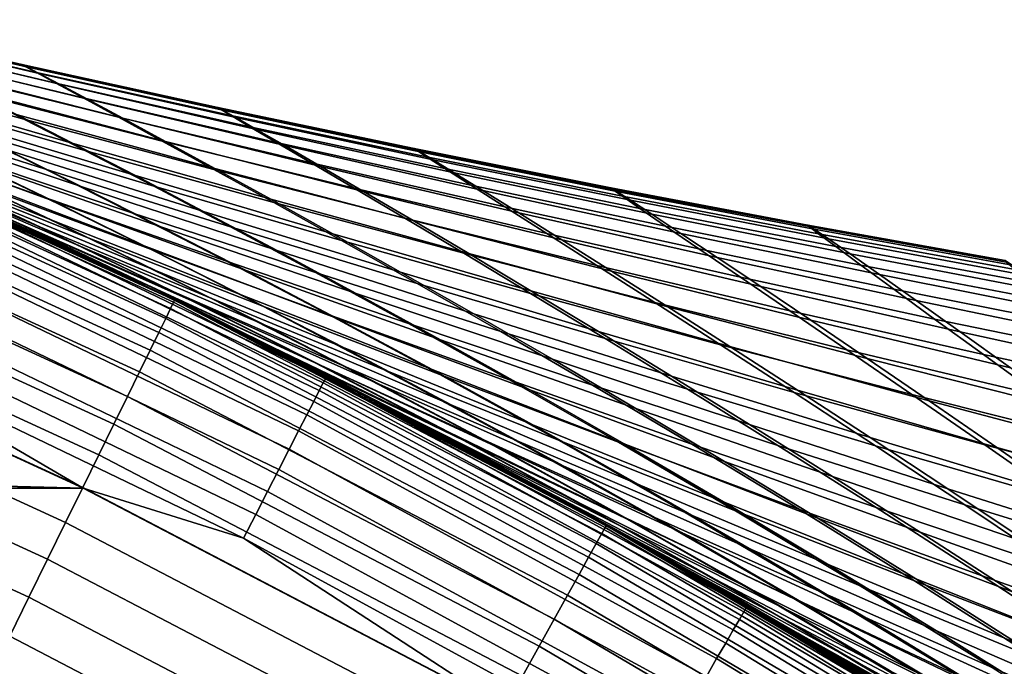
# Model space of a CAD drawing. Header units: metres. Extents: x -23 to 242, y -40 to 23.
# Tile 113 of 256: x 9.76 to 12.12, y 19.77 to 21.32. Entities that reach past the tile are written whole.
import ezdxf

# ---------------------------------------------------------------- set-up
doc = ezdxf.new("R2010")
doc.units = ezdxf.units.M
doc.layers.add('solid_10171013', color=7, linetype='CONTINUOUS')

msp = doc.modelspace()

# ---------------------------------------------------------------- linework, layer by layer
at = {"layer": 'solid_10171013'}
for points in [[(9.295588, 21.321091, 96.360474), (9.305735, 21.316254, 97.137657), (9.774777, 21.208054, 97.160789), (9.763511, 21.213768, 96.389442)], [(9.304689, 21.316515, 95.580704), (9.295588, 21.321091, 96.360474), (9.763511, 21.213768, 96.389442), (9.771315, 21.209339, 95.615791)], [(9.333128, 21.302382, 94.799492), (9.304689, 21.316515, 95.580704), (9.771315, 21.209339, 95.615791), (9.798275, 21.194639, 94.840973)], [(9.305735, 21.316254, 97.137657), (9.334912, 21.302084, 97.911102), (9.804913, 21.192276, 97.92865), (9.774777, 21.208054, 97.160789)], [(9.380987, 21.278538, 94.01799), (9.333128, 21.302382, 94.799492), (9.798275, 21.194639, 94.840973), (9.844472, 21.169538, 94.066086)], [(9.334912, 21.302084, 97.911102), (9.382812, 21.27862, 98.679657), (9.85363, 21.166479, 98.691757), (9.804913, 21.192276, 97.92865)], [(9.315609, 21.207237, 90.834526), (9.186638, 21.267883, 91.613098), (9.641901, 21.147253, 91.683281), (9.768173, 21.083019, 90.912071)], [(9.448348, 21.244837, 93.237358), (9.380987, 21.278538, 94.01799), (9.844472, 21.169538, 94.066086), (9.909982, 21.133907, 93.292259)], [(9.382812, 21.27862, 98.679657), (9.44912, 21.24589, 99.442162), (9.920641, 21.130711, 99.448868), (9.85363, 21.166479, 98.691757)], [(9.535293, 21.201126, 92.458733), (9.448348, 21.244837, 93.237358), (9.909982, 21.133907, 93.292259), (9.994884, 21.087616, 92.520607)], [(9.44912, 21.24589, 99.442162), (9.533396, 21.203972, 100.197289), (10.005509, 21.085075, 100.198517), (9.920641, 21.130711, 99.448868)], [(9.28144, 21.2246, 101.690056), (9.415277, 21.161179, 102.419106), (9.886622, 21.024796, 102.400719), (9.75291, 21.093248, 101.678307)], [(9.763511, 21.213768, 96.389442), (9.774777, 21.208054, 97.160789), (10.244791, 21.104294, 97.184067), (10.232458, 21.110933, 96.418312)], [(9.771315, 21.209339, 95.615791), (9.763511, 21.213768, 96.389442), (10.232458, 21.110933, 96.418312), (10.239055, 21.106659, 95.650558)], [(9.380095, 21.103582, 88.430275), (9.188931, 21.19109, 89.199287), (9.632447, 21.055155, 89.29335), (9.819962, 20.962921, 88.532288)], [(9.46428, 21.13645, 90.060989), (9.315609, 21.207237, 90.834526), (9.768173, 21.083019, 90.912071), (9.913932, 21.008112, 90.146034)], [(9.533396, 21.203972, 100.197289), (9.634913, 21.15303, 100.943275), (10.107472, 21.029806, 100.938828), (10.005509, 21.085075, 100.198517)], [(9.641901, 21.147253, 91.683281), (9.535293, 21.201126, 92.458733), (9.994884, 21.087616, 92.520607), (10.099259, 21.030535, 91.752243)], [(9.798275, 21.194639, 94.840973), (9.771315, 21.209339, 95.615791), (10.239055, 21.106659, 95.650558), (10.264661, 21.091362, 94.881897)], [(9.774777, 21.208054, 97.160789), (9.804913, 21.192276, 97.92865), (10.275866, 21.086815, 97.946571), (10.244791, 21.104294, 97.184067)], [(9.844472, 21.169538, 94.066086), (9.798275, 21.194639, 94.840973), (10.264661, 21.091362, 94.881897), (10.309351, 21.064938, 94.113403)], [(9.804913, 21.192276, 97.92865), (9.85363, 21.166479, 98.691757), (10.325417, 21.058559, 98.704475), (10.275866, 21.086815, 97.946571)], [(9.909982, 21.133907, 93.292259), (9.844472, 21.169538, 94.066086), (10.309351, 21.064938, 94.113403), (10.373199, 21.027275, 93.346153)], [(9.85363, 21.166479, 98.691757), (9.920641, 21.130711, 99.448868), (10.393177, 21.019587, 99.456406), (10.325417, 21.058559, 98.704475)], [(9.393195, 21.047438, 86.792488), (9.158517, 21.15279, 87.556572), (9.590817, 21.004929, 87.667824), (9.821118, 20.894464, 86.912025)], [(9.168415, 21.14852, 105.314636), (9.376982, 21.055016, 106.00061), (9.837256, 20.887424, 105.938072), (9.631206, 20.98642, 105.261505)], [(9.259738, 21.15938, 103.874008), (9.438599, 21.076967, 104.573639), (9.905516, 20.92177, 104.530663), (9.72802, 21.009762, 103.839355)], [(9.415277, 21.161179, 102.419106), (9.564373, 21.089565, 103.135521), (10.035295, 20.947777, 103.110001), (9.886622, 21.024796, 102.400719)], [(9.634913, 21.15303, 100.943275), (9.75291, 21.093248, 101.678307), (10.225725, 20.965157, 101.667847), (10.107472, 21.029806, 100.938828)], [(9.768173, 21.083019, 90.912071), (9.641901, 21.147253, 91.683281), (10.099259, 21.030535, 91.752243), (10.223102, 20.962488, 90.98822)], [(9.061669, 21.116188, 149.20668), (10.119556, 20.630119, 149.20668), (10.126716, 20.644712, 149.10318), (9.06808, 21.131124, 149.10318)], [(9.06808, 21.131124, 149.10318), (10.126716, 20.644712, 149.10318), (10.129077, 20.649498, 149), (9.070195, 21.136024, 149)], [(10.192754, 20.618141, 81.619637), (10.129077, 20.649498, 0.5), (9.070195, 21.136024, 0.5), (10.003029, 20.710854, 81.985329)], [(9.457844, 20.960735, 0.434737), (9.070195, 21.136024, 0.5), (10.129077, 20.649498, 0.5)], [(9.811555, 20.802244, 82.368401), (10.003029, 20.710854, 81.985329), (9.070195, 21.136024, 0.5)], [(9.618513, 20.892204, 82.769333), (9.811555, 20.802244, 82.368401), (9.070195, 21.136024, 0.5)], [(9.070195, 21.136024, 149), (10.129077, 20.649498, 149), (9.416893, 20.983854, 109.799271), (9.221026, 21.07066, 109.362961)], [(9.404498, 20.994188, 84.24894), (9.099177, 21.128601, 85.01004), (9.508137, 20.96382, 85.147263), (9.807675, 20.82439, 84.394905)], [(9.144763, 21.126093, 106.749504), (9.384195, 21.02006, 107.425339), (9.834832, 20.841543, 107.341759), (9.599204, 20.952824, 106.676186)], [(9.632447, 21.055155, 89.29335), (9.46428, 21.13645, 90.060989), (9.913932, 21.008112, 90.146034), (10.078976, 20.922209, 89.386047)], [(9.994884, 21.087616, 92.520607), (9.909982, 21.133907, 93.292259), (10.373199, 21.027275, 93.346153), (10.456279, 20.978268, 92.581245)], [(9.920641, 21.130711, 99.448868), (10.005509, 21.085075, 100.198517), (10.478712, 20.970032, 100.200813), (10.393177, 21.019587, 99.456406)], [(9.051023, 21.091379, 149.307922), (10.107668, 20.605883, 149.307922), (10.119556, 20.630119, 149.20668), (9.061669, 21.116188, 149.20668)], [(9.590817, 21.004929, 87.667824), (9.380095, 21.103582, 88.430275), (9.819962, 20.962921, 88.532288), (10.026834, 20.859135, 87.777946)], [(10.232458, 21.110933, 96.418312), (10.244791, 21.104294, 97.184067), (10.715733, 21.004978, 97.207504), (10.702385, 21.012592, 96.44709)], [(10.239055, 21.106659, 95.650558), (10.232458, 21.110933, 96.418312), (10.702385, 21.012592, 96.44709), (10.707861, 21.008482, 95.684959)], [(10.264661, 21.091362, 94.881897), (10.239055, 21.106659, 95.650558), (10.707861, 21.008482, 95.684959), (10.732236, 20.992565, 94.922188)], [(10.244791, 21.104294, 97.184067), (10.275866, 21.086815, 97.946571), (10.74773, 20.985718, 97.964928), (10.715733, 21.004978, 97.207504)], [(9.036259, 21.056973, 149.405777), (10.091179, 20.572268, 149.405777), (10.107668, 20.605883, 149.307922), (9.051023, 21.091379, 149.307922)], [(9.194517, 21.087194, 108.186409), (9.466659, 20.966215, 108.854698), (9.904346, 20.778542, 108.749184), (9.637427, 20.904417, 108.09182)], [(9.508137, 20.96382, 85.147263), (9.228731, 21.089258, 85.906433), (9.64765, 20.929895, 86.035049), (9.921912, 20.799175, 85.284454)], [(9.438599, 21.076967, 104.573639), (9.631206, 20.98642, 105.261505), (10.096315, 20.825476, 105.209679), (9.905516, 20.92177, 104.530663)], [(9.564373, 21.089565, 103.135521), (9.72802, 21.009762, 103.839355), (10.198176, 20.862268, 103.806175), (10.035295, 20.947777, 103.110001)], [(9.75291, 21.093248, 101.678307), (9.886622, 21.024796, 102.400719), (10.359463, 20.891371, 102.383804), (10.225725, 20.965157, 101.667847)], [(9.913932, 21.008112, 90.146034), (9.768173, 21.083019, 90.912071), (10.223102, 20.962488, 90.98822), (10.366239, 20.883209, 90.229507)], [(10.099259, 21.030535, 91.752243), (9.994884, 21.087616, 92.520607), (10.456279, 20.978268, 92.581245), (10.558663, 20.917809, 91.819748)], [(10.005509, 21.085075, 100.198517), (10.107472, 21.029806, 100.938828), (10.581223, 20.910202, 100.935669), (10.478712, 20.970032, 100.200813)], [(10.309351, 21.064938, 94.113403), (10.264661, 21.091362, 94.881897), (10.732236, 20.992565, 94.922188), (10.775576, 20.964758, 94.159821)], [(10.275866, 21.086815, 97.946571), (10.325417, 21.058559, 98.704475), (10.798133, 20.954887, 98.71788), (10.74773, 20.985718, 97.964928)], [(9.017537, 21.013346, 149.499176), (10.070271, 20.529644, 149.499176), (10.091179, 20.572268, 149.405777), (9.036259, 21.056973, 149.405777)], [(9.376982, 21.055016, 106.00061), (9.599204, 20.952824, 106.676186), (10.056467, 20.77965, 106.603798), (9.837256, 20.887424, 105.938072)], [(9.819962, 20.962921, 88.532288), (9.632447, 21.055155, 89.29335), (10.078976, 20.922209, 89.386047), (10.263165, 20.824913, 88.632828)], [(10.373199, 21.027275, 93.346153), (10.309351, 21.064938, 94.113403), (10.775576, 20.964758, 94.159821), (10.837947, 20.924976, 93.398895)], [(10.325417, 21.058559, 98.704475), (10.393177, 21.019587, 99.456406), (10.866692, 20.912558, 99.464905), (10.798133, 20.954887, 98.71788)], [(9.64765, 20.929895, 86.035049), (9.393195, 21.047438, 86.792488), (9.821118, 20.894464, 86.912025), (10.07101, 20.771465, 86.16301)], [(9.886622, 21.024796, 102.400719), (10.035295, 20.947777, 103.110001), (10.507885, 20.808632, 103.086121), (10.359463, 20.891371, 102.383804)], [(10.223102, 20.962488, 90.98822), (10.099259, 21.030535, 91.752243), (10.558663, 20.917809, 91.819748), (10.680346, 20.845753, 91.062706)], [(10.107472, 21.029806, 100.938828), (10.225725, 20.965157, 101.667847), (10.699862, 20.840429, 101.658905), (10.581223, 20.910202, 100.935669)], [(10.456279, 20.978268, 92.581245), (10.373199, 21.027275, 93.346153), (10.837947, 20.924976, 93.398895), (10.919417, 20.873137, 92.640472)], [(8.995064, 20.960976, 149.587112), (10.045175, 20.478481, 149.587112), (10.070271, 20.529644, 149.499176), (9.017537, 21.013346, 149.499176)], [(9.384195, 21.02006, 107.425339), (9.637427, 20.904417, 108.09182), (10.083714, 20.720629, 107.99762), (9.834832, 20.841543, 107.341759)], [(9.821118, 20.894464, 86.912025), (9.590817, 21.004929, 87.667824), (10.026834, 20.859135, 87.777946), (10.2531, 20.743149, 87.030403)], [(9.72802, 21.009762, 103.839355), (9.905516, 20.92177, 104.530663), (10.374519, 20.768339, 104.489288), (10.198176, 20.862268, 103.806175)], [(10.078976, 20.922209, 89.386047), (9.913932, 21.008112, 90.146034), (10.366239, 20.883209, 90.229507), (10.52847, 20.792418, 89.477028)], [(10.393177, 21.019587, 99.456406), (10.478712, 20.970032, 100.200813), (10.952971, 20.858902, 100.204323), (10.866692, 20.912558, 99.464905)], [(10.702385, 21.012592, 96.44709), (10.715733, 21.004978, 97.207504), (11.187561, 20.910114, 97.231125), (11.173247, 20.918745, 96.475746)], [(10.707861, 21.008482, 95.684959), (10.702385, 21.012592, 96.44709), (11.173247, 20.918745, 96.475746), (11.177689, 20.914814, 95.718956)], [(10.732236, 20.992565, 94.922188), (10.707861, 21.008482, 95.684959), (11.177689, 20.914814, 95.718956), (11.20095, 20.89826, 94.961784)], [(10.715733, 21.004978, 97.207504), (10.74773, 20.985718, 97.964928), (11.220469, 20.889, 97.983757), (11.187561, 20.910114, 97.231125)], [(9.730157, 20.844965, 83.494843), (9.404498, 20.994188, 84.24894), (9.807675, 20.82439, 84.394905), (10.127205, 20.669964, 83.649857)], [(10.129077, 20.649498, 149), (9.61237, 20.895031, 110.217773), (9.416893, 20.983854, 109.799271)], [(10.052794, 20.69117, 110.164757), (9.752944, 20.834362, 109.514359), (9.416893, 20.983854, 109.799271), (9.61237, 20.895031, 110.217773)], [(9.730157, 20.844965, 83.494843), (10.074967, 20.680285, 82.749962), (9.618513, 20.892204, 82.769333), (9.423045, 20.981092, 83.187469)], [(9.631206, 20.98642, 105.261505), (9.837256, 20.887424, 105.938072), (10.3001, 20.720608, 105.876907), (10.096315, 20.825476, 105.209679)], [(10.558663, 20.917809, 91.819748), (10.456279, 20.978268, 92.581245), (10.919417, 20.873137, 92.640472), (11.020053, 20.809155, 91.88559)], [(10.775576, 20.964758, 94.159821), (10.732236, 20.992565, 94.922188), (11.20095, 20.89826, 94.961784), (11.243088, 20.869026, 94.205246)], [(10.74773, 20.985718, 97.964928), (10.798133, 20.954887, 98.71788), (11.271742, 20.855488, 98.732056), (11.220469, 20.889, 97.983757)], [(8.969086, 20.90044, 149.668579), (10.016164, 20.419338, 149.668579), (10.045175, 20.478481, 149.587112), (8.995064, 20.960976, 149.587112)], [(9.457844, 20.960735, 0.434737), (10.490893, 20.463245, 0.434737), (10.485065, 20.451876, 0.370527), (9.452589, 20.949089, 0.370527)], [(9.457844, 20.960735, 0.434737), (10.129077, 20.649498, 0.5), (10.490893, 20.463245, 0.434737)], [(9.466659, 20.966215, 108.854698), (9.752944, 20.834362, 109.514359), (10.184819, 20.641817, 109.397614), (9.904346, 20.778542, 108.749184)], [(9.807675, 20.82439, 84.394905), (9.508137, 20.96382, 85.147263), (9.921912, 20.799175, 85.284454), (10.216016, 20.65424, 84.540916)], [(10.026834, 20.859135, 87.777946), (9.819962, 20.962921, 88.532288), (10.263165, 20.824913, 88.632828), (10.466524, 20.715637, 87.886513)], [(10.366239, 20.883209, 90.229507), (10.223102, 20.962488, 90.98822), (10.680346, 20.845753, 91.062706), (10.821152, 20.761877, 90.311119)], [(10.225725, 20.965157, 101.667847), (10.359463, 20.891371, 102.383804), (10.833778, 20.761038, 102.368622), (10.699862, 20.840429, 101.658905)], [(10.478712, 20.970032, 100.200813), (10.581223, 20.910202, 100.935669), (11.056135, 20.794306, 100.93399), (10.952971, 20.858902, 100.204323)], [(10.837947, 20.924976, 93.398895), (10.775576, 20.964758, 94.159821), (11.243088, 20.869026, 94.205246), (11.304163, 20.827053, 93.450356)], [(10.798133, 20.954887, 98.71788), (10.866692, 20.912558, 99.464905), (11.341146, 20.809669, 99.474464), (11.271742, 20.855488, 98.732056)], [(9.452589, 20.949089, 0.370527), (10.485065, 20.451876, 0.370527), (10.475459, 20.433138, 0.308537), (9.443929, 20.929897, 0.308537)], [(9.599204, 20.952824, 106.676186), (9.834832, 20.841543, 107.341759), (10.288572, 20.662743, 107.259132), (10.056467, 20.77965, 106.603798)], [(10.035295, 20.947777, 103.110001), (10.198176, 20.862268, 103.806175), (10.670197, 20.717089, 103.774811), (10.507885, 20.808632, 103.086121)], [(9.443929, 20.929897, 0.308537), (10.475459, 20.433138, 0.308537), (10.46224, 20.407354, 0.24983), (9.432012, 20.903486, 0.24983)], [(9.921912, 20.799175, 85.284454), (9.64765, 20.929895, 86.035049), (10.07101, 20.771465, 86.16301), (10.340477, 20.635004, 85.421021)], [(9.905516, 20.92177, 104.530663), (10.096315, 20.825476, 105.209679), (10.563746, 20.665939, 105.159569), (10.374519, 20.768339, 104.489288)], [(10.263165, 20.824913, 88.632828), (10.078976, 20.922209, 89.386047), (10.52847, 20.792418, 89.477028), (10.709661, 20.689758, 88.731506)], [(10.680346, 20.845753, 91.062706), (10.558663, 20.917809, 91.819748), (11.020053, 20.809155, 91.88559), (11.139842, 20.732916, 91.135284)], [(10.581223, 20.910202, 100.935669), (10.699862, 20.840429, 101.658905), (11.17529, 20.719181, 101.651695), (11.056135, 20.794306, 100.93399)], [(10.919417, 20.873137, 92.640472), (10.837947, 20.924976, 93.398895), (11.304163, 20.827053, 93.450356), (11.384233, 20.772284, 92.698128)], [(10.866692, 20.912558, 99.464905), (10.952971, 20.858902, 100.204323), (11.428249, 20.751749, 100.209183), (11.341146, 20.809669, 99.474464)], [(11.173247, 20.918745, 96.475746), (11.187561, 20.910114, 97.231125), (11.660236, 20.819712, 97.254944), (11.645002, 20.829401, 96.50428)], [(11.177689, 20.914814, 95.718956), (11.173247, 20.918745, 96.475746), (11.645002, 20.829401, 96.50428), (11.648489, 20.825663, 95.752502)], [(11.20095, 20.89826, 94.961784), (11.177689, 20.914814, 95.718956), (11.648489, 20.825663, 95.752502), (11.67075, 20.808462, 95.000603)], [(11.187561, 20.910114, 97.231125), (11.220469, 20.889, 97.983757), (11.694041, 20.796675, 98.003105), (11.660236, 20.819712, 97.254944)], [(8.939888, 20.832403, 149.742722), (9.983558, 20.352867, 149.742722), (10.016164, 20.419338, 149.668579), (8.969086, 20.90044, 149.668579)], [(9.432012, 20.903486, 0.24983), (10.46224, 20.407354, 0.24983), (10.445635, 20.374966, 0.195412), (9.417042, 20.87031, 0.195412)], [(10.129077, 20.649498, 149), (9.805447, 20.805124, 110.619125), (9.61237, 20.895031, 110.217773)], [(10.052794, 20.69117, 110.164757), (9.61237, 20.895031, 110.217773), (9.805447, 20.805124, 110.619125)], [(10.074967, 20.680285, 82.749962), (9.811555, 20.802244, 82.368401), (9.618513, 20.892204, 82.769333)], [(9.637427, 20.904417, 108.09182), (9.904346, 20.778542, 108.749184), (10.345723, 20.589491, 108.64402), (10.083714, 20.720629, 107.99762)], [(10.07101, 20.771465, 86.16301), (9.821118, 20.894464, 86.912025), (10.2531, 20.743149, 87.030403), (10.498777, 20.614273, 86.28978)], [(9.837256, 20.887424, 105.938072), (10.056467, 20.77965, 106.603798), (10.516568, 20.606884, 106.532852), (10.3001, 20.720608, 105.876907)], [(10.359463, 20.891371, 102.383804), (10.507885, 20.808632, 103.086121), (10.982129, 20.672291, 103.064194), (10.833778, 20.761038, 102.368622)], [(10.52847, 20.792418, 89.477028), (10.366239, 20.883209, 90.229507), (10.821152, 20.761877, 90.311119), (10.980884, 20.665947, 89.565941)], [(11.243088, 20.869026, 94.205246), (11.20095, 20.89826, 94.961784), (11.67075, 20.808462, 95.000603), (11.711833, 20.777767, 94.24958)], [(11.220469, 20.889, 97.983757), (11.271742, 20.855488, 98.732056), (11.746204, 20.760387, 98.747078), (11.694041, 20.796675, 98.003105)], [(9.417042, 20.87031, 0.195412), (10.445635, 20.374966, 0.195412), (10.425929, 20.336527, 0.146215), (9.399277, 20.830936, 0.146215)], [(10.198176, 20.862268, 103.806175), (10.374519, 20.768339, 104.489288), (10.845606, 20.616896, 104.44989), (10.670197, 20.717089, 103.774811)], [(11.020053, 20.809155, 91.88559), (10.919417, 20.873137, 92.640472), (11.384233, 20.772284, 92.698128), (11.483356, 20.704655, 91.94957)], [(11.304163, 20.827053, 93.450356), (11.243088, 20.869026, 94.205246), (11.711833, 20.777767, 94.24958), (11.771787, 20.733545, 93.500404)], [(10.074967, 20.680285, 82.749962), (9.730157, 20.844965, 83.494843), (10.127205, 20.669964, 83.649857), (10.465509, 20.49996, 82.914337)], [(9.834832, 20.841543, 107.341759), (10.083714, 20.720629, 107.99762), (10.533403, 20.53619, 107.904388), (10.288572, 20.662743, 107.259132)], [(10.2531, 20.743149, 87.030403), (10.026834, 20.859135, 87.777946), (10.466524, 20.715637, 87.886513), (10.689102, 20.593758, 87.147133)], [(10.821152, 20.761877, 90.311119), (10.680346, 20.845753, 91.062706), (11.139842, 20.732916, 91.135284), (11.278607, 20.644247, 90.390564)], [(10.699862, 20.840429, 101.658905), (10.833778, 20.761038, 102.368622), (11.309542, 20.633934, 102.355415), (11.17529, 20.719181, 101.651695)], [(10.952971, 20.858902, 100.204323), (11.056135, 20.794306, 100.93399), (11.53217, 20.682198, 100.933937), (11.428249, 20.751749, 100.209183)], [(11.271742, 20.855488, 98.732056), (11.341146, 20.809669, 99.474464), (11.816505, 20.71096, 99.485184), (11.746204, 20.760387, 98.747078)], [(8.907792, 20.75761, 149.808716), (9.947715, 20.279797, 149.808716), (9.983558, 20.352867, 149.742722), (8.939888, 20.832403, 149.742722)], [(9.399277, 20.830936, 0.146215), (10.425929, 20.336527, 0.146215), (10.40346, 20.292698, 0.103084), (9.37902, 20.786043, 0.103084)], [(9.752944, 20.834362, 109.514359), (10.052794, 20.69117, 110.164757), (10.478279, 20.493807, 110.036522), (10.184819, 20.641817, 109.397614)], [(10.127205, 20.669964, 83.649857), (9.807675, 20.82439, 84.394905), (10.216016, 20.65424, 84.540916), (10.529769, 20.494139, 83.805008)], [(10.096315, 20.825476, 105.209679), (10.3001, 20.720608, 105.876907), (10.76552, 20.55485, 105.817574), (10.563746, 20.665939, 105.159569)], [(10.466524, 20.715637, 87.886513), (10.263165, 20.824913, 88.632828), (10.709661, 20.689758, 88.731506), (10.909846, 20.574669, 87.993065)], [(11.384233, 20.772284, 92.698128), (11.304163, 20.827053, 93.450356), (11.771787, 20.733545, 93.500404), (11.85066, 20.675764, 92.754051)], [(11.645002, 20.829401, 96.50428), (11.660236, 20.819712, 97.254944), (12.133715, 20.733778, 97.278984), (12.117605, 20.744562, 96.532684)], [(11.648489, 20.825663, 95.752502), (11.645002, 20.829401, 96.50428), (12.117605, 20.744562, 96.532684), (12.120214, 20.741034, 95.785561)], [(11.67075, 20.808462, 95.000603), (11.648489, 20.825663, 95.752502), (12.120214, 20.741034, 95.785561), (12.141586, 20.723183, 95.038589)], [(11.660236, 20.819712, 97.254944), (11.694041, 20.796675, 98.003105), (12.168408, 20.708755, 98.023018), (12.133715, 20.733778, 97.278984)], [(10.129077, 20.649498, 149), (9.997001, 20.713762, 111.00267), (9.805447, 20.805124, 110.619125)], [(10.052794, 20.69117, 110.164757), (9.805447, 20.805124, 110.619125), (9.997001, 20.713762, 111.00267), (10.365226, 20.536327, 110.804512)], [(10.074967, 20.680285, 82.749962), (10.437424, 20.499615, 82.017029), (10.003029, 20.710854, 81.985329), (9.811555, 20.802244, 82.368401)], [(10.216016, 20.65424, 84.540916), (9.921912, 20.799175, 85.284454), (10.340477, 20.635004, 85.421021), (10.6295, 20.484106, 84.686348)], [(10.507885, 20.808632, 103.086121), (10.670197, 20.717089, 103.774811), (11.144073, 20.574421, 103.745605), (10.982129, 20.672291, 103.064194)], [(10.709661, 20.689758, 88.731506), (10.52847, 20.792418, 89.477028), (10.980884, 20.665947, 89.565941), (11.159405, 20.557653, 88.827927)], [(11.139842, 20.732916, 91.135284), (11.020053, 20.809155, 91.88559), (11.483356, 20.704655, 91.94957), (11.601512, 20.624088, 91.205711)], [(11.056135, 20.794306, 100.93399), (11.17529, 20.719181, 101.651695), (11.651972, 20.601515, 101.6464), (11.53217, 20.682198, 100.933937)], [(11.341146, 20.809669, 99.474464), (11.428249, 20.751749, 100.209183), (11.904508, 20.648636, 100.215523), (11.816505, 20.71096, 99.485184)], [(11.711833, 20.777767, 94.24958), (11.67075, 20.808462, 95.000603), (12.141586, 20.723183, 95.038589), (12.181755, 20.691004, 94.292725)], [(11.694041, 20.796675, 98.003105), (11.746204, 20.760387, 98.747078), (12.221481, 20.669615, 98.763008), (12.168408, 20.708755, 98.023018)], [(9.37902, 20.786043, 0.103084), (10.40346, 20.292698, 0.103084), (10.378612, 20.24423, 0.066758), (9.356618, 20.736397, 0.066758)], [(9.904346, 20.778542, 108.749184), (10.184819, 20.641817, 109.397614), (10.620711, 20.447554, 109.281181), (10.345723, 20.589491, 108.64402)], [(10.056467, 20.77965, 106.603798), (10.288572, 20.662743, 107.259132), (10.745437, 20.483992, 107.178009), (10.516568, 20.606884, 106.532852)], [(10.340477, 20.635004, 85.421021), (10.07101, 20.771465, 86.16301), (10.498777, 20.614273, 86.28978), (10.763805, 20.471642, 85.556374)], [(10.374519, 20.768339, 104.489288), (10.563746, 20.665939, 105.159569), (11.033501, 20.508064, 105.111603), (10.845606, 20.616896, 104.44989)], [(11.483356, 20.704655, 91.94957), (11.384233, 20.772284, 92.698128), (11.85066, 20.675764, 92.754051), (11.9485, 20.604389, 92.011505)], [(11.771787, 20.733545, 93.500404), (11.711833, 20.777767, 94.24958), (12.181755, 20.691004, 94.292725), (12.240758, 20.644491, 93.548904)], [(8.87315, 20.676884, 149.865814), (9.909028, 20.200928, 149.865814), (9.947715, 20.279797, 149.808716), (8.907792, 20.75761, 149.808716)], [(10.498777, 20.614273, 86.28978), (10.2531, 20.743149, 87.030403), (10.689102, 20.593758, 87.147133), (10.93092, 20.458614, 86.414825)], [(10.980884, 20.665947, 89.565941), (10.821152, 20.761877, 90.311119), (11.278607, 20.644247, 90.390564), (11.436146, 20.542963, 89.652458)], [(10.833778, 20.761038, 102.368622), (10.982129, 20.672291, 103.064194), (11.458, 20.538919, 103.044487), (11.309542, 20.633934, 102.355415)], [(11.428249, 20.751749, 100.209183), (11.53217, 20.682198, 100.933937), (12.009292, 20.573965, 100.935692), (11.904508, 20.648636, 100.215523)], [(11.746204, 20.760387, 98.747078), (11.816505, 20.71096, 99.485184), (12.292729, 20.616476, 99.497169), (12.221481, 20.669615, 98.763008)], [(9.356618, 20.736397, 0.066758), (10.378612, 20.24423, 0.066758), (10.351811, 20.191956, 0.03786), (9.332458, 20.68285, 0.03786)], [(10.083714, 20.720629, 107.99762), (10.345723, 20.589491, 108.64402), (10.790819, 20.39945, 108.539841), (10.533403, 20.53619, 107.904388)], [(10.3001, 20.720608, 105.876907), (10.516568, 20.606884, 106.532852), (10.97952, 20.434834, 106.463852), (10.76552, 20.55485, 105.817574)], [(11.278607, 20.644247, 90.390564), (11.139842, 20.732916, 91.135284), (11.601512, 20.624088, 91.205711), (11.738519, 20.530458, 90.467598)], [(11.17529, 20.719181, 101.651695), (11.309542, 20.633934, 102.355415), (11.786714, 20.510197, 102.344421), (11.651972, 20.601515, 101.6464)], [(11.85066, 20.675764, 92.754051), (11.771787, 20.733545, 93.500404), (12.240758, 20.644491, 93.548904), (12.318632, 20.583639, 92.808075)], [(10.129077, 20.649498, 149), (10.186826, 20.621071, 111.368858), (9.997001, 20.713762, 111.00267)], [(10.689241, 20.36953, 111.432236), (10.365226, 20.536327, 110.804512), (9.997001, 20.713762, 111.00267), (10.186826, 20.621071, 111.368858)], [(10.437424, 20.499615, 82.017029), (10.192754, 20.618141, 81.619637), (10.003029, 20.710854, 81.985329)], [(10.689102, 20.593758, 87.147133), (10.466524, 20.715637, 87.886513), (10.909846, 20.574669, 87.993065), (11.129088, 20.446554, 87.261734)], [(10.670197, 20.717089, 103.774811), (10.845606, 20.616896, 104.44989), (11.318771, 20.467663, 104.412849), (11.144073, 20.574421, 103.745605)], [(11.601512, 20.624088, 91.205711), (11.483356, 20.704655, 91.94957), (11.9485, 20.604389, 92.011505), (12.065278, 20.519375, 91.273773)], [(11.816505, 20.71096, 99.485184), (11.904508, 20.648636, 100.215523), (12.381711, 20.549622, 100.22348), (12.292729, 20.616476, 99.497169)], [(-9.91057, 20.19976), (-8.874731, 20.675787), (9.910457, 20.199816)], [(-8.874731, 20.675787), (8.874615, 20.675837), (9.910457, 20.199816)], [(8.836341, 20.59111, 149.913422), (9.867922, 20.117128, 149.913422), (9.909028, 20.200928, 149.865814), (8.87315, 20.676884, 149.865814)], [(9.280535, 20.567778, 0.004193), (9.910457, 20.199816), (8.874615, 20.675837)], [(9.332458, 20.68285, 0.03786), (10.351811, 20.191956, 0.03786), (10.323518, 20.136766, 0.016885), (9.306951, 20.62632, 0.016885)], [(10.052794, 20.69117, 110.164757), (10.365226, 20.536327, 110.804512), (10.783776, 20.334238, 110.664627), (10.478279, 20.493807, 110.036522)], [(10.437424, 20.499615, 82.017029), (10.074967, 20.680285, 82.749962), (10.465509, 20.49996, 82.914337), (10.821057, 20.313915, 82.191063)], [(10.909846, 20.574669, 87.993065), (10.709661, 20.689758, 88.731506), (11.159405, 20.557653, 88.827927), (11.356759, 20.436462, 88.097183)], [(10.982129, 20.672291, 103.064194), (11.144073, 20.574421, 103.745605), (11.619779, 20.434456, 103.718864), (11.458, 20.538919, 103.044487)], [(11.53217, 20.682198, 100.933937), (11.651972, 20.601515, 101.6464), (12.129869, 20.487545, 101.643227), (12.009292, 20.573965, 100.935692)], [(11.9485, 20.604389, 92.011505), (11.85066, 20.675764, 92.754051), (12.318632, 20.583639, 92.808075), (12.415412, 20.508438, 92.07119)], [(10.126716, 20.644712, 149.10318), (11.159355, 20.105307, 149.10318), (11.161958, 20.109964, 149), (10.129077, 20.649498, 149)], [(10.465509, 20.49996, 82.914337), (10.127205, 20.669964, 83.649857), (10.529769, 20.494139, 83.805008), (10.861922, 20.318365, 83.078949)], [(11.253469, 20.058899, 79.749763), (11.161958, 20.109964, 0.5), (10.129077, 20.649498, 0.5), (10.914385, 20.245399, 80.317467)], [(10.490893, 20.463245, 0.434737), (10.129077, 20.649498, 0.5), (11.161958, 20.109964, 0.5)], [(10.561191, 20.43187, 80.936256), (10.914385, 20.245399, 80.317467), (10.129077, 20.649498, 0.5)], [(10.192754, 20.618141, 81.619637), (10.561191, 20.43187, 80.936256), (10.129077, 20.649498, 0.5)], [(10.129077, 20.649498, 149), (11.161958, 20.109964, 149), (10.373322, 20.527889, 111.71891), (10.186826, 20.621071, 111.368858)], [(10.529769, 20.494139, 83.805008), (10.216016, 20.65424, 84.540916), (10.6295, 20.484106, 84.686348), (10.937834, 20.31789, 83.959618)], [(10.288572, 20.662743, 107.259132), (10.533403, 20.53619, 107.904388), (10.986523, 20.351465, 107.812714), (10.745437, 20.483992, 107.178009)], [(10.563746, 20.665939, 105.159569), (10.76552, 20.55485, 105.817574), (11.233524, 20.39043, 105.760536), (11.033501, 20.508064, 105.111603)], [(11.159405, 20.557653, 88.827927), (10.980884, 20.665947, 89.565941), (11.436146, 20.542963, 89.652458), (11.612325, 20.428797, 88.921715)], [(11.904508, 20.648636, 100.215523), (12.009292, 20.573965, 100.935692), (12.487461, 20.469692, 100.939407), (12.381711, 20.549622, 100.22348)], [(9.306951, 20.62632, 0.016885), (10.323518, 20.136766, 0.016885), (10.294217, 20.079615, 0.004193), (9.280535, 20.567778, 0.004193)], [(10.107668, 20.605883, 149.307922), (11.138365, 20.06749, 149.307922), (11.151466, 20.091093, 149.20668), (10.119556, 20.630119, 149.20668)], [(10.119556, 20.630119, 149.20668), (11.151466, 20.091093, 149.20668), (11.159355, 20.105307, 149.10318), (10.126716, 20.644712, 149.10318)], [(10.184819, 20.641817, 109.397614), (10.478279, 20.493807, 110.036522), (10.908125, 20.294416, 109.908569), (10.620711, 20.447554, 109.281181)], [(10.6295, 20.484106, 84.686348), (10.340477, 20.635004, 85.421021), (10.763805, 20.471642, 85.556374), (11.048107, 20.314356, 84.830559)], [(11.436146, 20.542963, 89.652458), (11.278607, 20.644247, 90.390564), (11.738519, 20.530458, 90.467598), (11.894169, 20.423632, 89.736275)], [(11.309542, 20.633934, 102.355415), (11.458, 20.538919, 103.044487), (11.93546, 20.408682, 103.027267), (11.786714, 20.510197, 102.344421)], [(11.738519, 20.530458, 90.467598), (11.601512, 20.624088, 91.205711), (12.065278, 20.519375, 91.273773), (12.200802, 20.420643, 90.541939)], [(10.091179, 20.572268, 149.405777), (11.120195, 20.034754, 149.405777), (11.138365, 20.06749, 149.307922), (10.107668, 20.605883, 149.307922)], [(10.689241, 20.36953, 111.432236), (10.186826, 20.621071, 111.368858), (10.373322, 20.527889, 111.71891)], [(10.437424, 20.499615, 82.017029), (10.816173, 20.302319, 81.298401), (10.561191, 20.43187, 80.936256), (10.192754, 20.618141, 81.619637)], [(10.763805, 20.471642, 85.556374), (10.498777, 20.614273, 86.28978), (10.93092, 20.458614, 86.414825), (11.191869, 20.30942, 85.689941)], [(10.516568, 20.606884, 106.532852), (10.745437, 20.483992, 107.178009), (11.205445, 20.305628, 107.09893), (10.97952, 20.434834, 106.463852)], [(10.845606, 20.616896, 104.44989), (11.033501, 20.508064, 105.111603), (11.50558, 20.352104, 105.066193), (11.318771, 20.467663, 104.412849)], [(11.651972, 20.601515, 101.6464), (11.786714, 20.510197, 102.344421), (12.265257, 20.389959, 102.335854), (12.129869, 20.487545, 101.643227)], [(12.065278, 20.519375, 91.273773), (11.9485, 20.604389, 92.011505), (12.415412, 20.508438, 92.07119), (12.531059, 20.41888, 91.339233)], [(8.79777, 20.501228, 149.950989), (9.824848, 20.029316, 149.950989), (9.867922, 20.117128, 149.913422), (8.836341, 20.59111, 149.913422)], [(10.345723, 20.589491, 108.64402), (10.620711, 20.447554, 109.281181), (11.060658, 20.251984, 109.165741), (10.790819, 20.39945, 108.539841)], [(10.93092, 20.458614, 86.414825), (10.689102, 20.593758, 87.147133), (11.129088, 20.446554, 87.261734), (11.367405, 20.304792, 86.537605)], [(9.280535, 20.567778, 0.004193), (10.294217, 20.079615, 0.004193), (9.910457, 20.199816)], [(10.070271, 20.529644, 149.499176), (11.097156, 19.993244, 149.499176), (11.120195, 20.034754, 149.405777), (10.091179, 20.572268, 149.405777)], [(10.76552, 20.55485, 105.817574), (10.97952, 20.434834, 106.463852), (11.445336, 20.263811, 106.397293), (11.233524, 20.39043, 105.760536)], [(11.129088, 20.446554, 87.261734), (10.909846, 20.574669, 87.993065), (11.356759, 20.436462, 88.097183), (11.573019, 20.301807, 87.373703)], [(11.144073, 20.574421, 103.745605), (11.318771, 20.467663, 104.412849), (11.793994, 20.320866, 104.378525), (11.619779, 20.434456, 103.718864)], [(11.356759, 20.436462, 88.097183), (11.159405, 20.557653, 88.827927), (11.612325, 20.428797, 88.921715), (11.80719, 20.301249, 88.198433)], [(12.009292, 20.573965, 100.935692), (12.129869, 20.487545, 101.643227), (12.608946, 20.377378, 101.642365), (12.487461, 20.469692, 100.939407)], [(10.045175, 20.478481, 149.587112), (11.0695, 19.943417, 149.587112), (11.097156, 19.993244, 149.499176), (10.070271, 20.529644, 149.499176)], [(10.365226, 20.536327, 110.804512), (10.689241, 20.36953, 111.432236), (11.100353, 20.162836, 111.280632), (10.783776, 20.334238, 110.664627)], [(10.533403, 20.53619, 107.904388), (10.790819, 20.39945, 108.539841), (11.239669, 20.208803, 108.437271), (10.986523, 20.351465, 107.812714)], [(11.612325, 20.428797, 88.921715), (11.436146, 20.542963, 89.652458), (11.894169, 20.423632, 89.736275), (12.068325, 20.303385, 89.012535)], [(11.458, 20.538919, 103.044487), (11.619779, 20.434456, 103.718864), (12.097276, 20.297388, 103.694893), (11.93546, 20.408682, 103.027267)], [(11.894169, 20.423632, 89.736275), (11.738519, 20.530458, 90.467598), (12.200802, 20.420643, 90.541939), (12.35486, 20.308117, 89.817093)], [(11.161958, 20.109964, 149), (10.555341, 20.434891, 112.053154), (10.373322, 20.527889, 111.71891)], [(11.024131, 20.190277, 112.047104), (10.689241, 20.36953, 111.432236), (10.373322, 20.527889, 111.71891), (10.555341, 20.434891, 112.053154)], [(11.033501, 20.508064, 105.111603), (11.233524, 20.39043, 105.760536), (11.70412, 20.227633, 105.706245), (11.50558, 20.352104, 105.066193)], [(11.786714, 20.510197, 102.344421), (11.93546, 20.408682, 103.027267), (12.414469, 20.281746, 103.012802), (12.265257, 20.389959, 102.335854)], [(12.200802, 20.420643, 90.541939), (12.065278, 20.519375, 91.273773), (12.531059, 20.41888, 91.339233), (12.665373, 20.314938, 90.613335)], [(8.75786, 20.408228, 149.978119), (9.780279, 19.938456, 149.978119), (9.824848, 20.029316, 149.950989), (8.79777, 20.501228, 149.950989)], [(10.816173, 20.302319, 81.298401), (10.437424, 20.499615, 82.017029), (10.821057, 20.313915, 82.191063), (11.19246, 20.111267, 81.482399)], [(10.821057, 20.313915, 82.191063), (10.465509, 20.49996, 82.914337), (10.861922, 20.318365, 83.078949), (11.210923, 20.126532, 82.36544)], [(10.478279, 20.493807, 110.036522), (10.783776, 20.334238, 110.664627), (11.20705, 20.129839, 110.524986), (10.908125, 20.294416, 109.908569)], [(10.861922, 20.318365, 83.078949), (10.529769, 20.494139, 83.805008), (10.937834, 20.31789, 83.959618), (11.2642, 20.135927, 83.243065)], [(10.937834, 20.31789, 83.959618), (10.6295, 20.484106, 84.686348), (11.048107, 20.314356, 84.830559), (11.351387, 20.141615, 84.113007)], [(10.745437, 20.483992, 107.178009), (10.986523, 20.351465, 107.812714), (11.443098, 20.166815, 107.723183), (11.205445, 20.305628, 107.09893)], [(10.016164, 20.419338, 149.668579), (11.037531, 19.88582, 149.668579), (11.0695, 19.943417, 149.587112), (10.045175, 20.478481, 149.587112)], [(10.490893, 20.463245, 0.434737), (11.497861, 19.914881, 0.434737), (11.491473, 19.903814, 0.370527), (10.485065, 20.451876, 0.370527)], [(10.490893, 20.463245, 0.434737), (11.161958, 20.109964, 0.5), (11.497861, 19.914881, 0.434737)], [(11.048107, 20.314356, 84.830559), (10.763805, 20.471642, 85.556374), (11.191869, 20.30942, 85.689941), (11.471817, 20.145359, 84.972908)], [(11.318771, 20.467663, 104.412849), (11.50558, 20.352104, 105.066193), (11.979964, 20.198311, 105.023727), (11.793994, 20.320866, 104.378525)], [(10.485065, 20.451876, 0.370527), (11.491473, 19.903814, 0.370527), (11.480945, 19.88558, 0.308537), (10.475459, 20.433138, 0.308537)], [(10.620711, 20.447554, 109.281181), (10.908125, 20.294416, 109.908569), (11.342379, 20.093426, 109.781601), (11.060658, 20.251984, 109.165741)], [(11.191869, 20.30942, 85.689941), (10.93092, 20.458614, 86.414825), (11.367405, 20.304792, 86.537605), (11.624641, 20.148676, 85.821121)], [(11.367405, 20.304792, 86.537605), (11.129088, 20.446554, 87.261734), (11.573019, 20.301807, 87.373703), (11.808197, 20.153107, 86.6576)], [(11.573019, 20.301807, 87.373703), (11.356759, 20.436462, 88.097183), (11.80719, 20.301249, 88.198433), (12.020822, 20.159782, 87.482597)], [(9.983558, 20.352867, 149.742722), (11.0016, 19.821085, 149.742722), (11.037531, 19.88582, 149.668579), (10.016164, 20.419338, 149.668579)], [(10.475459, 20.433138, 0.308537), (11.480945, 19.88558, 0.308537), (11.466457, 19.860487, 0.24983), (10.46224, 20.407354, 0.24983)], [(11.161958, 20.109964, 149), (10.908416, 20.248617, 112.672775), (10.555341, 20.434891, 112.053154)], [(11.36995, 19.997551, 112.649773), (11.024131, 20.190277, 112.047104), (10.555341, 20.434891, 112.053154), (10.908416, 20.248617, 112.672775)], [(10.816173, 20.302319, 81.298401), (11.210767, 20.087097, 80.594322), (10.914385, 20.245399, 80.317467), (10.561191, 20.43187, 80.936256)], [(10.97952, 20.434834, 106.463852), (11.205445, 20.305628, 107.09893), (11.668619, 20.127989, 107.022438), (11.445336, 20.263811, 106.397293)], [(11.80719, 20.301249, 88.198433), (11.612325, 20.428797, 88.921715), (12.068325, 20.303385, 89.012535), (12.261038, 20.169258, 88.296455)], [(11.619779, 20.434456, 103.718864), (11.793994, 20.320866, 104.378525), (12.271232, 20.176727, 104.347244), (12.097276, 20.297388, 103.694893)], [(12.068325, 20.303385, 89.012535), (11.894169, 20.423632, 89.736275), (12.35486, 20.308117, 89.817093), (12.527308, 20.18162, 89.100037)], [(8.717051, 20.313129, 149.994522), (9.734705, 19.845547, 149.994522), (9.780279, 19.938456, 149.978119), (8.75786, 20.408228, 149.978119)], [(10.46224, 20.407354, 0.24983), (11.466457, 19.860487, 0.24983), (11.448258, 19.828966, 0.195412), (10.445635, 20.374966, 0.195412)], [(10.790819, 20.39945, 108.539841), (11.060658, 20.251984, 109.165741), (11.5047, 20.05551, 109.051949), (11.239669, 20.208803, 108.437271)], [(11.233524, 20.39043, 105.760536), (11.445336, 20.263811, 106.397293), (11.91403, 20.094124, 106.333672), (11.70412, 20.227633, 105.706245)], [(11.93546, 20.408682, 103.027267), (12.097276, 20.297388, 103.694893), (12.576524, 20.163412, 103.673981), (12.414469, 20.281746, 103.012802)], [(10.445635, 20.374966, 0.195412), (11.448258, 19.828966, 0.195412), (11.426661, 19.791557, 0.146215), (10.425929, 20.336527, 0.146215)], [(10.689241, 20.36953, 111.432236), (11.024131, 20.190277, 112.047104), (11.427326, 19.979134, 111.883774), (11.100353, 20.162836, 111.280632)], [(9.947715, 20.279797, 149.808716), (10.962102, 19.749924, 149.808716), (11.0016, 19.821085, 149.742722), (9.983558, 20.352867, 149.742722)], [(10.986523, 20.351465, 107.812714), (11.239669, 20.208803, 108.437271), (11.692304, 20.017935, 108.336945), (11.443098, 20.166815, 107.723183)], [(11.50558, 20.352104, 105.066193), (11.70412, 20.227633, 105.706245), (12.177288, 20.06674, 105.655144), (11.979964, 20.198311, 105.023727)], [(10.425929, 20.336527, 0.146215), (11.426661, 19.791557, 0.146215), (11.402035, 19.748903, 0.103084), (10.40346, 20.292698, 0.103084)], [(10.783776, 20.334238, 110.664627), (11.100353, 20.162836, 111.280632), (11.516562, 19.953581, 111.129219), (11.20705, 20.129839, 110.524986)], [(11.210923, 20.126532, 82.36544), (10.861922, 20.318365, 83.078949), (11.2642, 20.135927, 83.243065), (11.607024, 19.937914, 82.539368)], [(11.2642, 20.135927, 83.243065), (10.937834, 20.31789, 83.959618), (11.351387, 20.141615, 84.113007), (11.672339, 19.953072, 83.405952)], [(11.793994, 20.320866, 104.378525), (11.979964, 20.198311, 105.023727), (12.45661, 20.046938, 104.984581), (12.271232, 20.176727, 104.347244)], [(11.210767, 20.087097, 80.594322), (10.816173, 20.302319, 81.298401), (11.19246, 20.111267, 81.482399), (11.579173, 19.89082, 80.788612)], [(11.19246, 20.111267, 81.482399), (10.821057, 20.313915, 82.191063), (11.210923, 20.126532, 82.36544), (11.575349, 19.918154, 81.66684)], [(10.908125, 20.294416, 109.908569), (11.20705, 20.129839, 110.524986), (11.635098, 19.923574, 110.386322), (11.342379, 20.093426, 109.781601)], [(11.351387, 20.141615, 84.113007), (11.048107, 20.314356, 84.830559), (11.471817, 20.145359, 84.972908), (11.770416, 19.965712, 84.264481)], [(11.471817, 20.145359, 84.972908), (11.191869, 20.30942, 85.689941), (11.624641, 20.148676, 85.821121), (11.900609, 19.97748, 85.112778)], [(11.205445, 20.305628, 107.09893), (11.443098, 20.166815, 107.723183), (11.903155, 19.982601, 107.636383), (11.668619, 20.127989, 107.022438)], [(11.624641, 20.148676, 85.821121), (11.367405, 20.304792, 86.537605), (11.808197, 20.153107, 86.6576), (12.062094, 19.989744, 85.949348)], [(11.808197, 20.153107, 86.6576), (11.573019, 20.301807, 87.373703), (12.020822, 20.159782, 87.482597), (12.253225, 20.00386, 86.774292)], [(12.020822, 20.159782, 87.482597), (11.80719, 20.301249, 88.198433), (12.261038, 20.169258, 88.296455), (12.472388, 20.020744, 87.587982)], [(12.261038, 20.169258, 88.296455), (12.068325, 20.303385, 89.012535), (12.527308, 20.18162, 89.100037), (12.718198, 20.040726, 88.390846)], [(12.097276, 20.297388, 103.694893), (12.271232, 20.176727, 104.347244), (12.750443, 20.035469, 104.319328), (12.576524, 20.163412, 103.673981)], [(9.909028, 20.200928, 149.865814), (10.91947, 19.673117, 149.865814), (10.962102, 19.749924, 149.808716), (9.947715, 20.279797, 149.808716)], [(10.40346, 20.292698, 0.103084), (11.402035, 19.748903, 0.103084), (11.374802, 19.701735, 0.066758), (10.378612, 20.24423, 0.066758)], [(11.161958, 20.109964, 149), (11.247552, 20.062218, 113.241135), (10.908416, 20.248617, 112.672775)], [(11.726884, 19.790245, 113.241165), (11.36995, 19.997551, 112.649773), (10.908416, 20.248617, 112.672775), (11.247552, 20.062218, 113.241135)], [(11.060658, 20.251984, 109.165741), (11.342379, 20.093426, 109.781601), (11.781083, 19.891262, 109.656334), (11.5047, 20.05551, 109.051949)], [(11.445336, 20.263811, 106.397293), (11.668619, 20.127989, 107.022438), (12.134975, 19.951412, 106.949081), (11.91403, 20.094124, 106.333672)], [(10.378612, 20.24423, 0.066758), (11.374802, 19.701735, 0.066758), (11.345428, 19.65086, 0.03786), (10.351811, 20.191956, 0.03786)], [(11.210767, 20.087097, 80.594322), (11.6211, 19.852411, 79.904198), (11.253469, 20.058899, 79.749763), (10.914385, 20.245399, 80.317467)], [(11.70412, 20.227633, 105.706245), (11.91403, 20.094124, 106.333672), (12.385587, 19.926083, 106.273468), (12.177288, 20.06674, 105.655144)], [(-10.921467, 19.671581), (-9.91057, 20.19976), (10.921356, 19.671642)], [(-9.91057, 20.19976), (9.910457, 20.199816), (10.921356, 19.671642)], [(9.867922, 20.117128, 149.913422), (10.874172, 19.591505, 149.913422), (10.91947, 19.673117, 149.865814), (9.909028, 20.200928, 149.865814)], [(10.294217, 20.079615, 0.004193), (10.921356, 19.671642), (9.910457, 20.199816)], [(11.239669, 20.208803, 108.437271), (11.5047, 20.05551, 109.051949), (11.952874, 19.858541, 108.940491), (11.692304, 20.017935, 108.336945)], [(10.351811, 20.191956, 0.03786), (11.345428, 19.65086, 0.03786), (11.314421, 19.597151, 0.016885), (10.323518, 20.136766, 0.016885)], [(11.024131, 20.190277, 112.047104), (11.36995, 19.997551, 112.649773), (11.764762, 19.782131, 112.474724), (11.427326, 19.979134, 111.883774)], [(11.979964, 20.198311, 105.023727), (12.177288, 20.06674, 105.655144), (12.652985, 19.908033, 105.607628), (12.45661, 20.046938, 104.984581)], [(11.100353, 20.162836, 111.280632), (11.427326, 19.979134, 111.883774), (11.836009, 19.765207, 111.720589), (11.516562, 19.953581, 111.129219)], [(11.443098, 20.166815, 107.723183), (11.692304, 20.017935, 108.336945), (12.148758, 19.827232, 108.239471), (11.903155, 19.982601, 107.636383)], [(12.062094, 19.989744, 85.949348), (11.808197, 20.153107, 86.6576), (12.253225, 20.00386, 86.774292), (12.504154, 19.83296, 86.074066)], [(12.253225, 20.00386, 86.774292), (12.020822, 20.159782, 87.482597), (12.472388, 20.020744, 87.587982), (12.702378, 19.857353, 86.887222)], [(10.323518, 20.136766, 0.016885), (11.314421, 19.597151, 0.016885), (11.282307, 19.541529, 0.004193), (10.294217, 20.079615, 0.004193)], [(11.20705, 20.129839, 110.524986), (11.516562, 19.953581, 111.129219), (11.937927, 19.742224, 110.978798), (11.635098, 19.923574, 110.386322)], [(11.607024, 19.937914, 82.539368), (11.2642, 20.135927, 83.243065), (11.672339, 19.953072, 83.405952), (12.009363, 19.748512, 82.712067)], [(11.672339, 19.953072, 83.405952), (11.351387, 20.141615, 84.113007), (11.770416, 19.965712, 84.264481), (12.086332, 19.770226, 83.566879)], [(11.770416, 19.965712, 84.264481), (11.471817, 20.145359, 84.972908), (11.900609, 19.97748, 85.112778), (12.194907, 19.790579, 84.413361)], [(11.900609, 19.97748, 85.112778), (11.624641, 20.148676, 85.821121), (12.062094, 19.989744, 85.949348), (12.33446, 19.811089, 85.249519)], [(9.824848, 20.029316, 149.950989), (10.826706, 19.505987, 149.950989), (10.874172, 19.591505, 149.913422), (9.867922, 20.117128, 149.913422)], [(11.151466, 20.091093, 149.20668), (12.154751, 19.500494, 149.20668), (12.163349, 19.51429, 149.10318), (11.159355, 20.105307, 149.10318)], [(11.159355, 20.105307, 149.10318), (12.163349, 19.51429, 149.10318), (12.166185, 19.51881, 149), (11.161958, 20.109964, 149)], [(12.209903, 19.491493, 78.282814), (12.166185, 19.51881, 0.5), (11.161958, 20.109964, 0.5), (11.897245, 19.683891, 78.742599)], [(11.497861, 19.914881, 0.434737), (11.161958, 20.109964, 0.5), (12.166185, 19.51881, 0.5)], [(11.57949, 19.872478, 79.229965), (11.897245, 19.683891, 78.742599), (11.161958, 20.109964, 0.5)], [(11.253469, 20.058899, 79.749763), (11.57949, 19.872478, 79.229965), (11.161958, 20.109964, 0.5)], [(11.161958, 20.109964, 149), (12.166185, 19.51881, 149), (11.573782, 19.875803, 113.761436), (11.247552, 20.062218, 113.241135)], [(11.579173, 19.89082, 80.788612), (11.19246, 20.111267, 81.482399), (11.575349, 19.918154, 81.66684), (11.95456, 19.692148, 80.983437)], [(11.575349, 19.918154, 81.66684), (11.210923, 20.126532, 82.36544), (11.607024, 19.937914, 82.539368), (11.964849, 19.723454, 81.850876)], [(11.668619, 20.127989, 107.022438), (11.903155, 19.982601, 107.636383), (12.366721, 19.799185, 107.552895), (12.134975, 19.951412, 106.949081)], [(11.138365, 20.06749, 149.307922), (12.140471, 19.477583, 149.307922), (12.154751, 19.500494, 149.20668), (11.151466, 20.091093, 149.20668)], [(11.6211, 19.852411, 79.904198), (11.210767, 20.087097, 80.594322), (11.579173, 19.89082, 80.788612), (11.980968, 19.651144, 80.109161)], [(11.342379, 20.093426, 109.781601), (11.635098, 19.923574, 110.386322), (12.06797, 19.715887, 110.249413), (11.781083, 19.891262, 109.656334)], [(11.91403, 20.094124, 106.333672), (12.134975, 19.951412, 106.949081), (12.604502, 19.776236, 106.879364), (12.385587, 19.926083, 106.273468)], [(10.294217, 20.079615, 0.004193), (11.282307, 19.541529, 0.004193), (10.921356, 19.671642)], [(11.120195, 20.034754, 149.405777), (12.120666, 19.44581, 149.405777), (12.140471, 19.477583, 149.307922), (11.138365, 20.06749, 149.307922)], [(11.726884, 19.790245, 113.241165), (11.247552, 20.062218, 113.241135), (11.573782, 19.875803, 113.761436)], [(12.047097, 19.596674, 79.227463), (11.57949, 19.872478, 79.229965), (11.253469, 20.058899, 79.749763), (11.6211, 19.852411, 79.904198)], [(11.097156, 19.993244, 149.499176), (12.095553, 19.405521, 149.499176), (12.120666, 19.44581, 149.405777), (11.120195, 20.034754, 149.405777)], [(11.5047, 20.05551, 109.051949), (11.781083, 19.891262, 109.656334), (12.224284, 19.688349, 109.533478), (11.952874, 19.858541, 108.940491)], [(9.780279, 19.938456, 149.978119), (10.777593, 19.417501, 149.978119), (10.826706, 19.505987, 149.950989), (9.824848, 20.029316, 149.950989)], [(11.692304, 20.017935, 108.336945), (11.952874, 19.858541, 108.940491), (12.40522, 19.661484, 108.832024), (12.148758, 19.827232, 108.239471)], [(11.0695, 19.943417, 149.587112), (12.06541, 19.357159, 149.587112), (12.095553, 19.405521, 149.499176), (11.097156, 19.993244, 149.499176)], [(11.36995, 19.997551, 112.649773), (11.726884, 19.790245, 113.241165), (12.112849, 19.570742, 113.05442), (11.764762, 19.782131, 112.474724)], [(12.33446, 19.811089, 85.249519), (12.062094, 19.989744, 85.949348), (12.504154, 19.83296, 86.074066), (12.773301, 19.646553, 85.382538)], [(11.427326, 19.979134, 111.883774), (11.764762, 19.782131, 112.474724), (12.165462, 19.563738, 112.299797), (11.836009, 19.765207, 111.720589)], [(12.086332, 19.770226, 83.566879), (11.770416, 19.965712, 84.264481), (12.194907, 19.790579, 84.413361), (12.506174, 19.587816, 83.725098)], [(12.194907, 19.790579, 84.413361), (11.900609, 19.97748, 85.112778), (12.33446, 19.811089, 85.249519), (12.624846, 19.616615, 84.55896)], [(11.903155, 19.982601, 107.636383), (12.148758, 19.827232, 108.239471), (12.609061, 19.637081, 108.1455), (12.366721, 19.799185, 107.552895)], [(11.037531, 19.88582, 149.668579), (12.030564, 19.301256, 149.668579), (12.06541, 19.357159, 149.587112), (11.0695, 19.943417, 149.587112)], [(11.516562, 19.953581, 111.129219), (11.836009, 19.765207, 111.720589), (12.25024, 19.548967, 111.558403), (11.937927, 19.742224, 110.978798)], [(12.009363, 19.748512, 82.712067), (11.672339, 19.953072, 83.405952), (12.086332, 19.770226, 83.566879), (12.417942, 19.558783, 82.882744)], [(9.734705, 19.845547, 149.994522), (10.727371, 19.327019, 149.994522), (10.777593, 19.417501, 149.978119), (9.780279, 19.938456, 149.978119)], [(11.95456, 19.692148, 80.983437), (11.575349, 19.918154, 81.66684), (11.964849, 19.723454, 81.850876), (12.336946, 19.491577, 81.17791)], [(11.964849, 19.723454, 81.850876), (11.607024, 19.937914, 82.539368), (12.009363, 19.748512, 82.712067), (12.360971, 19.527636, 82.033684)], [(11.635098, 19.923574, 110.386322), (11.937927, 19.742224, 110.978798), (12.364503, 19.529221, 110.830162), (12.06797, 19.715887, 110.249413)], [(11.491473, 19.903814, 0.370527), (12.469312, 19.306271, 0.370527), (12.457888, 19.288582, 0.308537), (11.480945, 19.88558, 0.308537)], [(11.497861, 19.914881, 0.434737), (12.476243, 19.317003, 0.434737), (12.469312, 19.306271, 0.370527), (11.491473, 19.903814, 0.370527)], [(11.497861, 19.914881, 0.434737), (12.166185, 19.51881, 0.5), (12.476243, 19.317003, 0.434737)], [(11.0016, 19.821085, 149.742722), (11.991401, 19.238424, 149.742722), (12.030564, 19.301256, 149.668579), (11.037531, 19.88582, 149.668579)], [(11.480945, 19.88558, 0.308537), (12.457888, 19.288582, 0.308537), (12.442167, 19.264242, 0.24983), (11.466457, 19.860487, 0.24983)], [(12.166185, 19.51881, 149), (11.891692, 19.687246, 114.249352), (11.573782, 19.875803, 113.761436)], [(11.726884, 19.790245, 113.241165), (11.573782, 19.875803, 113.761436), (11.891692, 19.687246, 114.249352), (12.095122, 19.567232, 113.822166)], [(11.980968, 19.651144, 80.109161), (11.579173, 19.89082, 80.788612), (11.95456, 19.692148, 80.983437), (12.348212, 19.447206, 80.314751)], [(12.047097, 19.596674, 79.227463), (11.897245, 19.683891, 78.742599), (11.57949, 19.872478, 79.229965)], [(11.781083, 19.891262, 109.656334), (12.06797, 19.715887, 110.249413), (12.505717, 19.507221, 110.114998), (12.224284, 19.688349, 109.533478)], [(11.466457, 19.860487, 0.24983), (12.442167, 19.264242, 0.24983), (12.42242, 19.233667, 0.195412), (11.448258, 19.828966, 0.195412)], [(12.047097, 19.596674, 79.227463), (11.6211, 19.852411, 79.904198), (11.980968, 19.651144, 80.109161), (12.397655, 19.390766, 79.443512)], [(11.952874, 19.858541, 108.940491), (12.224284, 19.688349, 109.533478), (12.672028, 19.485113, 109.413757), (12.40522, 19.661484, 108.832024)], [(9.734705, 19.845547, 149.994522), (9.690301, 19.750893, 150), (10.678737, 19.234453, 150), (10.727371, 19.327019, 149.994522)], [(11.448258, 19.828966, 0.195412), (12.42242, 19.233667, 0.195412), (12.398984, 19.197382, 0.146215), (11.426661, 19.791557, 0.146215)], [(10.962102, 19.749924, 149.808716), (11.94835, 19.169353, 149.808716), (11.991401, 19.238424, 149.742722), (11.0016, 19.821085, 149.742722)], [(11.426661, 19.791557, 0.146215), (12.398984, 19.197382, 0.146215), (12.372262, 19.15601, 0.103084), (11.402035, 19.748903, 0.103084)], [(11.726884, 19.790245, 113.241165), (12.095122, 19.567232, 113.822166), (12.471782, 19.343859, 113.623764), (12.112849, 19.570742, 113.05442)], [(11.764762, 19.782131, 112.474724), (12.112849, 19.570742, 113.05442), (12.505116, 19.348106, 112.867767), (12.165462, 19.563738, 112.299797)]]:
    msp.add_3dface(points, dxfattribs=at)

doc.saveas('drawing.dxf')
